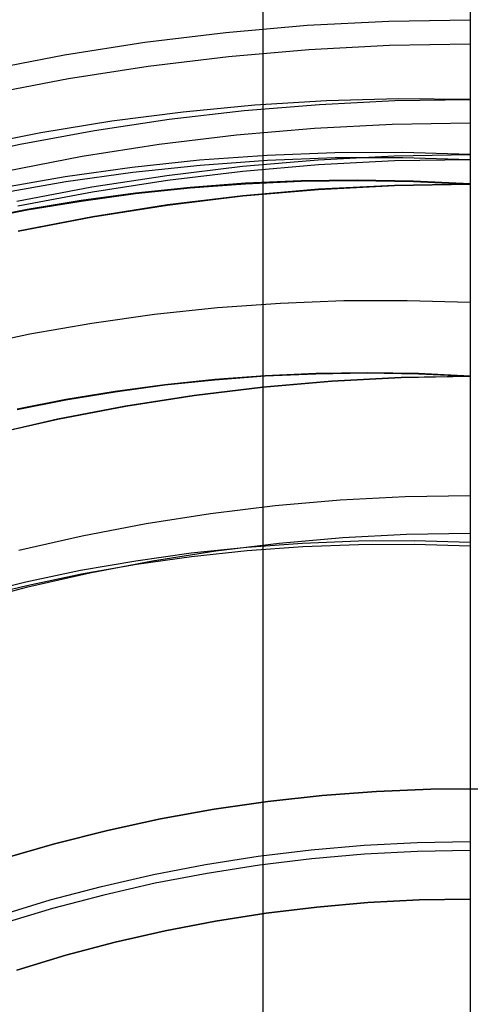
# Model space of a CAD drawing. Header units: millimetres. Extents: x 9001 to 10165, y -167 to 850.
# Tile 121 of 216: x 9577.67 to 9581.77, y 495.38 to 504.35. Entities that reach past the tile are written whole.
import ezdxf

# ---------------------------------------------------------------- set-up
doc = ezdxf.new("R2010")
doc.units = ezdxf.units.MM
for name, color, linetype in [('1', 7, 'Continuous'), ('COLOR EXT', 7, 'Continuous'), ('luz', 7, 'Continuous'), ('PLASTICO NEGRO', 7, 'Continuous')]:
    doc.layers.add(name, color=color, linetype=linetype)

msp = doc.modelspace()

# ---------------------------------------------------------------- linework, layer by layer
at = {"layer": '1', "color": 250, "true_color": 0x111111}
for p, q in [((9579.5475, 504.2306, 96.1312), (9580.287, 504.2946, 96.1312)), ((9579.5475, 504.2306, 48.3312), (9580.287, 504.2946, 48.3312)), ((9580.287, 504.2946, 96.1312), (9581.0282, 504.333, 96.1312)), ((9580.287, 504.2946, 48.3312), (9581.0282, 504.333, 48.3312)), ((9581.0282, 504.333, 96.1312), (9581.7702, 504.3458, 96.1312)), ((9581.0282, 504.333, 48.3312), (9581.7702, 504.3458, 48.3312)), ((9578.8107, 504.1412, 96.1312), (9579.5475, 504.2306, 96.1312)), ((9578.8107, 504.1412, 48.3312), (9579.5475, 504.2306, 48.3312)), ((9578.0775, 504.0263, 96.1312), (9578.8107, 504.1412, 96.1312)), ((9578.0775, 504.0263, 48.3312), (9578.8107, 504.1412, 48.3312)), ((9580.3021, 504.075, 231.0025), (9581.0358, 504.113, 231.0025)), ((9581.0358, 504.113, 231.0025), (9581.7702, 504.1257, 231.0025)), ((9577.3486, 503.8863, 96.1312), (9578.0775, 504.0263, 96.1312)), ((9577.3486, 503.8863, 48.3312), (9578.0775, 504.0263, 48.3312)), ((9578.841, 503.9231, 231.0025), (9579.5703, 504.0117, 231.0025)), ((9579.5703, 504.0117, 231.0025), (9580.3021, 504.075, 231.0025)), ((9578.1153, 503.8094, 231.0025), (9578.841, 503.9231, 231.0025)), ((9577.3939, 503.6708, 231.0025), (9578.1153, 503.8094, 231.0025)), ((9579.8089, 503.5669, 222.7), (9579.1575, 503.505, 222.7)), ((9579.7126, 503.5182, 222.7), (9580.3973, 503.575, 222.7)), ((9580.4619, 503.6068, 222.7), (9579.8089, 503.5669, 222.7)), ((9580.3973, 503.575, 222.7), (9581.0834, 503.609, 222.7)), ((9581.116, 503.6246, 222.7), (9580.4619, 503.6068, 222.7)), ((9581.0834, 503.609, 222.7), (9581.7702, 503.6204, 222.7)), ((9581.7702, 503.6204, 222.7), (9581.116, 503.6246, 222.7)), ((9579.1575, 503.505, 222.7), (9578.5086, 503.4212, 222.7)), ((9579.0303, 503.4389, 222.7), (9579.7126, 503.5182, 222.7)), ((9578.5086, 503.4212, 222.7), (9577.863, 503.3155, 222.7)), ((9578.3509, 503.3371, 222.7), (9579.0303, 503.4389, 222.7)), ((9580.3517, 503.3586, 231.7015), (9581.0605, 503.3953, 231.7015)), ((9581.0605, 503.3953, 231.7015), (9581.7702, 503.4076, 231.7015)), ((9577.863, 503.3155, 222.7), (9577.2212, 503.188, 222.7)), ((9577.6753, 503.2128, 222.7), (9578.3509, 503.3371, 222.7)), ((9578.9399, 503.2118, 231.7015), (9579.6445, 503.2974, 231.7015)), ((9579.6445, 503.2974, 231.7015), (9580.3517, 503.3586, 231.7015)), ((9577.0041, 503.0663, 222.7), (9577.6753, 503.2128, 222.7)), ((9578.2386, 503.102, 231.7015), (9578.9399, 503.2118, 231.7015)), ((9577.5416, 502.968, 231.7015), (9578.2386, 503.102, 231.7015)), ((9579.922, 503.11, 48.3312), (9579.3072, 503.0658, 48.3312)), ((9580.5379, 503.1334, 48.3312), (9579.922, 503.11, 48.3312)), ((9580.3869, 503.0704, 48.3312), (9581.0782, 503.1059, 48.3312)), ((9581.1542, 503.1359, 48.3312), (9580.5379, 503.1334, 48.3312)), ((9581.0782, 503.1059, 48.3312), (9581.7702, 503.1177, 48.3312)), ((9581.7702, 503.1177, 48.3312), (9581.1542, 503.1359, 48.3312)), ((9579.3072, 503.0658, 48.3312), (9578.6943, 503.0009, 48.3312)), ((9578.7009, 502.9579, 96.1312), (9579.3125, 503.0226, 96.1312)), ((9579.0099, 502.9289, 48.3312), (9579.6972, 503.0114, 48.3312)), ((9579.3125, 503.0226, 96.1312), (9579.9259, 503.0667, 96.1312)), ((9579.6972, 503.0114, 48.3312), (9580.3869, 503.0704, 48.3312)), ((9579.7016, 502.9683, 96.1312), (9580.3898, 503.0272, 96.1312)), ((9579.9259, 503.0667, 96.1312), (9580.5405, 503.09, 96.1312)), ((9580.3898, 503.0272, 96.1312), (9581.0796, 503.0626, 96.1312)), ((9580.5405, 503.09, 96.1312), (9581.1555, 503.0926, 96.1312)), ((9581.0796, 503.0626, 96.1312), (9581.7702, 503.0744, 96.1312)), ((9581.1555, 503.0926, 96.1312), (9581.7702, 503.0744, 96.1312)), ((9578.6943, 503.0009, 48.3312), (9578.0839, 502.9153, 48.3312)), ((9578.0918, 502.8725, 96.1312), (9578.7009, 502.9579, 96.1312)), ((9578.3259, 502.8229, 48.3312), (9579.0099, 502.9289, 48.3312)), ((9579.0158, 502.886, 96.1312), (9579.7016, 502.9683, 96.1312)), ((9578.0839, 502.9153, 48.3312), (9577.4768, 502.8092, 48.3312)), ((9577.486, 502.7665, 96.1312), (9578.0918, 502.8725, 96.1312)), ((9578.3333, 502.7803, 96.1312), (9579.0158, 502.886, 96.1312)), ((9579.7247, 502.8564, 223.4679), (9579.2222, 502.8189, 223.4679)), ((9579.2227, 502.8147, 144.4031), (9579.7251, 502.8523, 144.4031)), ((9580.231, 502.8788, 223.4679), (9579.7247, 502.8564, 223.4679)), ((9579.7251, 502.8523, 144.4031), (9580.2313, 502.8747, 144.4031)), ((9580.7407, 502.8858, 223.4679), (9580.231, 502.8788, 223.4679)), ((9580.2313, 502.8747, 144.4031), (9580.7409, 502.8817, 144.4031)), ((9580.39, 502.8048, 225.2), (9581.0797, 502.8405, 225.2)), ((9580.39, 502.8048, 224.334), (9581.0797, 502.8405, 224.334)), ((9581.0798, 502.8364, 107.4778), (9580.3903, 502.8007, 107.4778)), ((9580.3903, 502.8007, 125.9405), (9581.0798, 502.8364, 125.9405)), ((9581.2539, 502.8771, 223.4679), (9580.7407, 502.8858, 223.4679)), ((9580.7409, 502.8817, 144.4031), (9581.254, 502.873, 144.4031)), ((9581.0797, 502.8405, 225.2), (9581.7702, 502.8525, 225.2)), ((9581.0797, 502.8405, 224.334), (9581.7702, 502.8525, 224.334)), ((9581.7702, 502.8483, 107.4778), (9581.0798, 502.8364, 107.4778)), ((9581.0798, 502.8364, 125.9405), (9581.7702, 502.8483, 125.9405)), ((9581.7702, 502.8525, 223.4679), (9581.2539, 502.8771, 223.4679)), ((9581.254, 502.873, 144.4031), (9581.7702, 502.8483, 144.4031)), ((9577.6459, 502.6937, 48.3312), (9578.3259, 502.8229, 48.3312)), ((9577.6547, 502.6513, 96.1312), (9578.3333, 502.7803, 96.1312)), ((9578.7235, 502.7664, 223.4679), (9578.2288, 502.6992, 223.4679)), ((9578.2295, 502.6951, 144.4031), (9578.7241, 502.7622, 144.4031)), ((9579.2222, 502.8189, 223.4679), (9578.7235, 502.7664, 223.4679)), ((9578.7241, 502.7622, 144.4031), (9579.2227, 502.8147, 144.4031)), ((9579.0163, 502.662, 225.2), (9579.7019, 502.7453, 225.2)), ((9579.0163, 502.662, 224.334), (9579.7019, 502.7453, 224.334)), ((9579.7019, 502.7453, 225.2), (9580.39, 502.8048, 225.2)), ((9579.7019, 502.7453, 224.334), (9580.39, 502.8048, 224.334)), ((9580.3903, 502.8007, 107.4778), (9579.7023, 502.7411, 107.4778)), ((9579.7023, 502.7411, 125.9405), (9580.3903, 502.8007, 125.9405)), ((9578.2288, 502.6992, 223.4679), (9577.7383, 502.6176, 223.4679)), ((9577.7391, 502.6135, 144.4031), (9578.2295, 502.6951, 144.4031)), ((9578.334, 502.5551, 225.2), (9579.0163, 502.662, 225.2)), ((9578.334, 502.5551, 224.334), (9579.0163, 502.662, 224.334)), ((9579.0169, 502.6579, 107.4778), (9578.3347, 502.5511, 107.4778)), ((9578.3347, 502.5511, 125.9405), (9579.0169, 502.6579, 125.9405)), ((9579.7023, 502.7411, 107.4778), (9579.0169, 502.6579, 107.4778)), ((9579.0169, 502.6579, 125.9405), (9579.7023, 502.7411, 125.9405)), ((9577.7383, 502.6176, 223.4679), (9577.2521, 502.5219, 223.4679)), ((9577.253, 502.5178, 144.4031), (9577.7391, 502.6135, 144.4031)), ((9577.6558, 502.4248, 225.2), (9578.334, 502.5551, 225.2)), ((9577.6558, 502.4248, 224.334), (9578.334, 502.5551, 224.334)), ((9578.3347, 502.5511, 107.4778), (9577.6566, 502.4208, 107.4778)), ((9577.6566, 502.4208, 125.9405), (9578.3347, 502.5511, 125.9405)), ((9579.4705, 501.7252, 145.4778), (9580.0445, 501.7665, 145.4778)), ((9580.0445, 501.7665, 145.4778), (9580.6196, 501.7883, 145.4778)), ((9580.6196, 501.7883, 145.4778), (9581.195, 501.7907, 145.4778)), ((9581.195, 501.7907, 145.4778), (9581.7702, 501.7737, 145.4778)), ((9578.8982, 501.6646, 145.4778), (9579.4705, 501.7252, 145.4778)), ((9577.7615, 501.4856, 145.4778), (9578.3284, 501.5847, 145.4778)), ((9578.3284, 501.5847, 145.4778), (9578.8982, 501.6646, 145.4778)), ((9577.1983, 501.3674, 145.4778), (9577.7615, 501.4856, 145.4778)), ((9580.8308, 501.1317, 98.1043), (9580.3657, 501.1254, 98.1043)), ((9580.3657, 501.1254, 102.5367), (9580.8308, 501.1317, 102.5367)), ((9580.8309, 501.1299, 41.909), (9580.3658, 501.1235, 41.909)), ((9580.3658, 501.1235, 46.313), (9580.8309, 501.1299, 46.313)), ((9581.2991, 501.1238, 98.1043), (9580.8308, 501.1317, 98.1043)), ((9580.8308, 501.1317, 102.5367), (9581.2991, 501.1238, 102.5367)), ((9581.2991, 501.1219, 41.909), (9580.8309, 501.1299, 41.909)), ((9580.8309, 501.1299, 46.313), (9581.2991, 501.1219, 46.313)), ((9579.4452, 501.0706, 98.1043), (9578.9902, 501.0227, 98.1043)), ((9578.9902, 501.0227, 102.5367), (9579.4452, 501.0706, 102.5367)), ((9579.4454, 501.0688, 41.909), (9578.9904, 501.0209, 41.909)), ((9578.9904, 501.0209, 46.313), (9579.4454, 501.0688, 46.313)), ((9579.9038, 501.1049, 98.1043), (9579.4452, 501.0706, 98.1043)), ((9579.4452, 501.0706, 102.5367), (9579.9038, 501.1049, 102.5367)), ((9579.904, 501.1031, 41.909), (9579.4454, 501.0688, 41.909)), ((9579.4454, 501.0688, 46.313), (9579.904, 501.1031, 46.313)), ((9579.883, 501.0035, 100.3203), (9580.5108, 501.0578, 100.3203)), ((9579.8831, 501.0016, 44.111), (9580.5109, 501.056, 44.111)), ((9580.3657, 501.1254, 98.1043), (9579.9038, 501.1049, 98.1043)), ((9579.9038, 501.1049, 102.5367), (9580.3657, 501.1254, 102.5367)), ((9580.3658, 501.1235, 41.909), (9579.904, 501.1031, 41.909)), ((9579.904, 501.1031, 46.313), (9580.3658, 501.1235, 46.313)), ((9580.5108, 501.0578, 100.3203), (9581.1401, 501.0904, 100.3203)), ((9580.5109, 501.056, 44.111), (9581.1402, 501.0886, 44.111)), ((9581.1401, 501.0904, 100.3203), (9581.7702, 501.1013, 100.3203)), ((9581.1402, 501.0886, 44.111), (9581.7702, 501.0994, 44.111)), ((9581.7702, 501.1013, 98.1043), (9581.2991, 501.1238, 98.1043)), ((9581.2991, 501.1238, 102.5367), (9581.7702, 501.1013, 102.5367)), ((9581.7702, 501.0994, 41.909), (9581.2991, 501.1219, 41.909)), ((9581.2991, 501.1219, 46.313), (9581.7702, 501.0994, 46.313)), ((9578.5388, 500.9615, 98.1043), (9578.0912, 500.887, 98.1043)), ((9578.0912, 500.887, 102.5367), (9578.5388, 500.9615, 102.5367)), ((9578.5391, 500.9596, 41.909), (9578.0916, 500.8852, 41.909)), ((9578.0916, 500.8852, 46.313), (9578.5391, 500.9596, 46.313)), ((9578.9902, 501.0227, 98.1043), (9578.5388, 500.9615, 98.1043)), ((9578.5388, 500.9615, 102.5367), (9578.9902, 501.0227, 102.5367)), ((9578.9904, 501.0209, 41.909), (9578.5391, 500.9596, 41.909)), ((9578.5391, 500.9596, 46.313), (9578.9904, 501.0209, 46.313)), ((9579.2574, 500.9275, 100.3203), (9579.883, 501.0035, 100.3203)), ((9579.2576, 500.9257, 44.111), (9579.8831, 501.0016, 44.111)), ((9578.0912, 500.887, 98.1043), (9577.6476, 500.7997, 98.1043)), ((9577.6476, 500.7997, 102.5367), (9578.0912, 500.887, 102.5367)), ((9578.0916, 500.8852, 41.909), (9577.648, 500.7978, 41.909)), ((9577.648, 500.7978, 46.313), (9578.0916, 500.8852, 46.313)), ((9578.6348, 500.83, 100.3203), (9579.2574, 500.9275, 100.3203)), ((9578.6351, 500.8282, 44.111), (9579.2576, 500.9257, 44.111)), ((9578.0159, 500.7111, 100.3203), (9578.6348, 500.83, 100.3203)), ((9578.0163, 500.7093, 44.111), (9578.6351, 500.8282, 44.111)), ((9577.4015, 500.5708, 100.3203), (9578.0159, 500.7111, 100.3203)), ((9577.4019, 500.569, 44.111), (9578.0163, 500.7093, 44.111)), ((9580.586, 499.9711, 228.5255), (9579.9956, 499.92, 228.5255)), ((9581.1777, 500.0018, 228.5255), (9580.586, 499.9711, 228.5255)), ((9581.7702, 500.012, 228.5255), (9581.1777, 500.0018, 228.5255)), ((9579.9956, 499.92, 228.5255), (9579.4073, 499.8486, 228.5255)), ((9579.4073, 499.8486, 228.5255), (9578.8219, 499.7569, 228.5255)), ((9578.8219, 499.7569, 228.5255), (9578.2399, 499.6451, 228.5255)), ((9578.2399, 499.6451, 228.5255), (9577.6622, 499.5132, 228.5255)), ((9580.0308, 499.5809, 229.4656), (9580.6095, 499.631, 229.4656)), ((9580.6095, 499.631, 229.4656), (9581.1895, 499.6611, 229.4656)), ((9581.1895, 499.6611, 229.4656), (9581.7702, 499.6711, 229.4656)), ((9579.7364, 499.5425, 39.9852), (9579.2303, 499.4889, 39.9852)), ((9579.4542, 499.5109, 229.4656), (9580.0308, 499.5809, 229.4656)), ((9580.244, 499.579, 39.9852), (9579.7364, 499.5425, 39.9852)), ((9580.2471, 499.5458, 104.4947), (9579.7404, 499.5094, 104.4947)), ((9580.7526, 499.5983, 39.9852), (9580.244, 499.579, 39.9852)), ((9580.7546, 499.565, 104.4947), (9580.2471, 499.5458, 104.4947)), ((9581.2615, 499.6004, 39.9852), (9580.7526, 499.5983, 39.9852)), ((9581.2625, 499.5672, 104.4947), (9580.7546, 499.565, 104.4947)), ((9581.7702, 499.5853, 39.9852), (9581.2615, 499.6004, 39.9852)), ((9581.7702, 499.5521, 104.4947), (9581.2625, 499.5672, 104.4947)), ((9579.2303, 499.4889, 39.9852), (9578.7263, 499.4182, 39.9852)), ((9579.2353, 499.4559, 104.4947), (9578.7323, 499.3853, 104.4947)), ((9578.8804, 499.421, 229.4656), (9579.4542, 499.5109, 229.4656)), ((9579.7404, 499.5094, 104.4947), (9579.2353, 499.4559, 104.4947)), ((9578.7263, 499.4182, 39.9852), (9578.225, 499.3305, 39.9852)), ((9578.7323, 499.3853, 104.4947), (9578.232, 499.2979, 104.4947)), ((9578.31, 499.3114, 229.4656), (9578.8804, 499.421, 229.4656)), ((9578.225, 499.3305, 39.9852), (9577.7269, 499.226, 39.9852)), ((9578.232, 499.2979, 104.4947), (9577.7349, 499.1935, 104.4947)), ((9577.7438, 499.1822, 229.4656), (9578.31, 499.3114, 229.4656)), ((9577.1823, 499.0335, 229.4656), (9577.7438, 499.1822, 229.4656)), ((9577.7269, 499.226, 39.9852), (9577.2326, 499.1047, 39.9852)), ((9577.7349, 499.1935, 104.4947), (9577.2416, 499.0725, 104.4947)), ((9580.3211, 496.7884, 105.1278), (9580.8032, 496.8301, 105.1278)), ((9580.8032, 496.8301, 105.1278), (9581.2864, 496.8551, 105.1278)), ((9581.2864, 496.8551, 105.1278), (9581.7702, 496.8635, 105.1278)), ((9579.8407, 496.7301, 105.1278), (9580.3211, 496.7884, 105.1278)), ((9580.8088, 496.7487, 39.3074), (9580.3295, 496.7072, 39.3074)), ((9581.2892, 496.7736, 39.3074), (9580.8088, 496.7487, 39.3074)), ((9581.7702, 496.7819, 39.3074), (9581.2892, 496.7736, 39.3074)), ((9578.8874, 496.5639, 105.1278), (9579.3626, 496.6552, 105.1278)), ((9579.3626, 496.6552, 105.1278), (9579.8407, 496.7301, 105.1278)), ((9579.8519, 496.6493, 39.3074), (9579.3767, 496.5748, 39.3074)), ((9580.3295, 496.7072, 39.3074), (9579.8519, 496.6493, 39.3074)), ((9578.4157, 496.4562, 105.1278), (9578.8874, 496.5639, 105.1278)), ((9579.3767, 496.5748, 39.3074), (9578.9042, 496.484, 39.3074)), ((9578.9042, 496.484, 39.3074), (9578.4352, 496.377, 39.3074)), ((9577.9479, 496.3323, 105.1278), (9578.4157, 496.4562, 105.1278)), ((9577.4847, 496.1923, 105.1278), (9577.9479, 496.3323, 105.1278)), ((9578.4352, 496.377, 39.3074), (9577.9702, 496.2538, 39.3074)), ((9580.3751, 496.2682, 227.8074), (9580.8393, 496.3083, 227.8074)), ((9580.8393, 496.3083, 225.2), (9580.3751, 496.2682, 225.2)), ((9580.3751, 496.2682, 226.5037), (9580.8393, 496.3083, 226.5037)), ((9580.8393, 496.3083, 227.8074), (9581.3045, 496.3325, 227.8074)), ((9581.3045, 496.3325, 225.2), (9580.8393, 496.3083, 225.2)), ((9580.8393, 496.3083, 226.5037), (9581.3045, 496.3325, 226.5037)), ((9581.3045, 496.3325, 227.8074), (9581.7702, 496.3405, 227.8074)), ((9581.7702, 496.3405, 225.2), (9581.3045, 496.3325, 225.2)), ((9581.3045, 496.3325, 226.5037), (9581.7702, 496.3405, 226.5037)), ((9577.9702, 496.2538, 39.3074), (9577.5096, 496.1146, 39.3074)), ((9579.4525, 496.14, 227.8074), (9579.9127, 496.212, 227.8074)), ((9579.9127, 496.212, 225.2), (9579.4525, 496.14, 225.2)), ((9579.4525, 496.14, 226.5037), (9579.9127, 496.212, 226.5037)), ((9579.9127, 496.212, 227.8074), (9580.3751, 496.2682, 227.8074)), ((9580.3751, 496.2682, 225.2), (9579.9127, 496.212, 225.2)), ((9579.9127, 496.212, 226.5037), (9580.3751, 496.2682, 226.5037)), ((9578.995, 496.052, 227.8074), (9579.4525, 496.14, 227.8074)), ((9579.4525, 496.14, 225.2), (9578.995, 496.052, 225.2)), ((9578.995, 496.052, 226.5037), (9579.4525, 496.14, 226.5037)), ((9578.5408, 495.9484, 227.8074), (9578.995, 496.052, 227.8074)), ((9578.995, 496.052, 225.2), (9578.5408, 495.9484, 225.2)), ((9578.5408, 495.9484, 226.5037), (9578.995, 496.052, 226.5037)), ((9578.0905, 495.8291, 227.8074), (9578.5408, 495.9484, 227.8074)), ((9578.5408, 495.9484, 225.2), (9578.0905, 495.8291, 225.2)), ((9578.0905, 495.8291, 226.5037), (9578.5408, 495.9484, 226.5037)), ((9577.6446, 495.6944, 227.8074), (9578.0905, 495.8291, 227.8074)), ((9578.0905, 495.8291, 225.2), (9577.6446, 495.6944, 225.2)), ((9577.6446, 495.6944, 226.5037), (9578.0905, 495.8291, 226.5037))]:
    msp.add_line(p, q, dxfattribs=at)
at = {"layer": 'COLOR EXT', "color": 30, "true_color": 0xff8d00}
msp.add_line((9579.8841, 504.5233, 19.7621), (9579.8841, 485.7052, 19.7621), dxfattribs=at)
at = {"layer": 'luz', "color": 7, "true_color": 0xffffff}
for p, q in [((9581.7702, 508.9578, -15.0451), (9581.7702, 502.4572, -14.2551)), ((9581.7702, 508.6588, -20.0832), (9581.7702, 503.528, -19.3578)), ((9581.7702, 503.528, -19.3578), (9581.7702, 498.3751, -18.8099)), ((9581.7702, 502.4572, -14.2551), (9581.7702, 495.9332, -13.6902)), ((9581.7702, 498.3751, -18.8099), (9581.7702, 493.2064, -18.4404)), ((9581.7702, 495.9332, -13.6902), (9581.7702, 489.3936, -13.351))]:
    msp.add_line(p, q, dxfattribs=at)
at = {"layer": 'PLASTICO NEGRO', "color": 254, "true_color": 0xcad1ee}
for p, q in [((9579.9297, 497.2289, 29.5621), (9580.4218, 497.2833, 29.5621)), ((9579.9297, 497.2289, 31.0621), (9580.4218, 497.2833, 31.0621)), ((9580.4218, 497.2833, 30.3121), (9579.9297, 497.2289, 30.3121)), ((9580.4218, 497.2833, 29.5621), (9580.9154, 497.321, 29.5621)), ((9580.4218, 497.2833, 31.0621), (9580.9154, 497.321, 31.0621)), ((9580.9154, 497.321, 30.3121), (9580.4218, 497.2833, 30.3121)), ((9580.9154, 497.321, 29.5621), (9581.41, 497.3417, 29.5621)), ((9580.9154, 497.321, 31.0621), (9581.41, 497.3417, 31.0621)), ((9581.41, 497.3417, 30.3121), (9580.9154, 497.321, 30.3121)), ((9581.41, 497.3417, 29.5621), (9581.9051, 497.3455, 29.5621)), ((9581.41, 497.3417, 31.0621), (9581.9051, 497.3455, 31.0621)), ((9581.9051, 497.3455, 30.3121), (9581.41, 497.3417, 30.3121)), ((9579.4398, 497.1577, 29.5621), (9579.9297, 497.2289, 29.5621)), ((9579.4398, 497.1577, 31.0621), (9579.9297, 497.2289, 31.0621)), ((9579.9297, 497.2289, 30.3121), (9579.4398, 497.1577, 30.3121)), ((9578.9526, 497.0698, 29.5621), (9579.4398, 497.1577, 29.5621)), ((9578.9526, 497.0698, 31.0621), (9579.4398, 497.1577, 31.0621)), ((9579.4398, 497.1577, 30.3121), (9578.9526, 497.0698, 30.3121)), ((9578.4687, 496.9653, 29.5621), (9578.9526, 497.0698, 29.5621)), ((9578.4687, 496.9653, 31.0621), (9578.9526, 497.0698, 31.0621)), ((9578.9526, 497.0698, 30.3121), (9578.4687, 496.9653, 30.3121)), ((9577.9886, 496.8444, 29.5621), (9578.4687, 496.9653, 29.5621)), ((9577.9886, 496.8444, 31.0621), (9578.4687, 496.9653, 31.0621)), ((9578.4687, 496.9653, 30.3121), (9577.9886, 496.8444, 30.3121)), ((9577.5129, 496.7071, 29.5621), (9577.9886, 496.8444, 29.5621)), ((9577.5129, 496.7071, 31.0621), (9577.9886, 496.8444, 31.0621)), ((9577.9886, 496.8444, 30.3121), (9577.5129, 496.7071, 30.3121))]:
    msp.add_line(p, q, dxfattribs=at)

doc.saveas('drawing.dxf')
